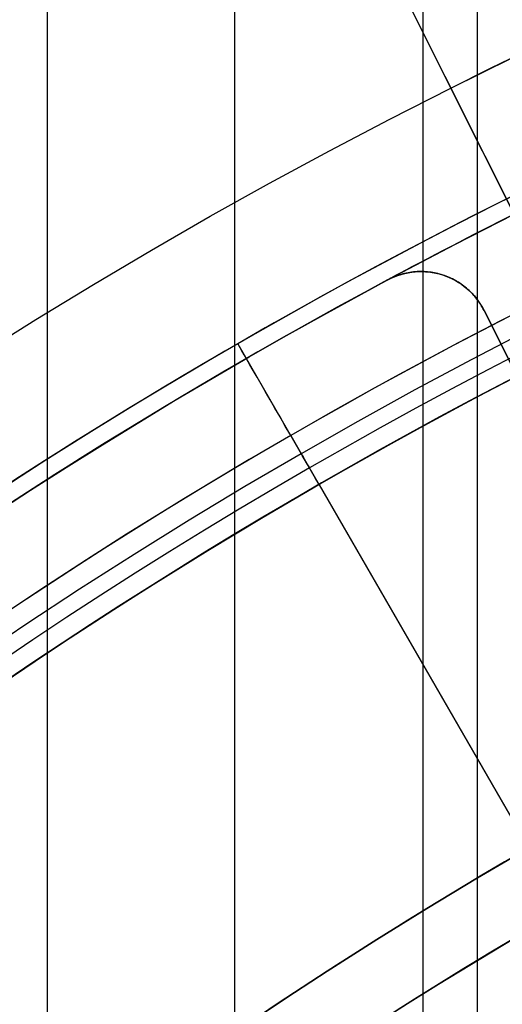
# Model space of a CAD drawing. Extents: x 16051 to 17254, y -2088 to -1046.
# Tile 49 of 62: x 16612 to 16619, y -1651 to -1637. Entities that reach past the tile are written whole.
import ezdxf

# ---------------------------------------------------------------- set-up
doc = ezdxf.new("R2010")
doc.units = 0
doc.layers.get('0').update_dxf_attribs({"linetype": 'CONTINUOUS'})
doc.layers.add('COLOR', color=7, linetype='CONTINUOUS')

msp = doc.modelspace()

# ---------------------------------------------------------------- linework, layer by layer
for p, q in [((16612.68323199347, -1045.626384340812, 55.55481639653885), (16612.68323198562, -1668.16367958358, 55.5548163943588)), ((16615.34266979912, -1665.388815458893, 55.92514964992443), (16615.3426697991, -1045.626384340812, 55.92514964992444)), ((16618.00210761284, -1045.626384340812, 56.2954829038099), (16618.00210760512, -1662.960758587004, 56.2954829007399)), ((16618.77872885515, -1662.250555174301, 56.71842638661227), (16618.77872885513, -1045.626384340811, 56.71842638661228)), ((16615.38233776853, -1641.83810354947, 89.37470231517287), (16616.53233776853, -1643.829961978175, 89.37470231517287)), ((16615.38233776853, -1641.83810354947, 48.00000292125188), (16615.38233776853, -1641.83810354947, 54.89315626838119)), ((16615.38233776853, -1641.83810354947, 60.58108248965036), (16615.38233776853, -1641.83810354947, 89.37470231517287)), ((16616.13233776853, -1643.137141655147, 46.50000292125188), (16616.53233776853, -1643.829961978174, 46.50000292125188)), ((16626.90350412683, -1661.793349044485, 103.091743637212), (16616.39787062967, -1643.597058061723, 89.0558051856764)), ((16616.53233776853, -1643.829961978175, 46.50000292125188), (16616.53233776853, -1643.829961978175, 55.15864208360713)), ((16616.53233776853, -1643.829961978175, 60.84658838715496), (16616.53233776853, -1643.829961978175, 89.37470231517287)), ((16616.53383797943, -1643.832560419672, 88.12500292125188), (16625.95794929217, -1660.15560002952, 88.12500292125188))]:
    msp.add_line(p, q)
at = {"extrusion": (-0.2249510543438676, 1.452188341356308e-14, 0.9743700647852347)}
msp.add_lwpolyline([(1664.039516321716, 16302.87175722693), (1663.564101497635, 16302.53663956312), (1663.09093803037, 16302.1974482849), (1662.620075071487, 16301.85420677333), (1662.151561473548, 16301.50693923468), (1661.685445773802, 16301.15567069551), (1661.221776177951, 16300.80042699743), (1660.760600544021, 16300.44123479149), (1660.301966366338, 16300.07812153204), (1659.84592075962, 16299.71111547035), (1659.3925104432, 16299.34024564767), (1658.941781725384, 16298.96554188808), (1658.493780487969, 16298.58703479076), (1658.048552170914, 16298.20475572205), (1657.606141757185, 16297.81873680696), (1657.166593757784, 16297.42901092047), (1656.729952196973, 16297.03561167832), (1656.296260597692, 16296.63857342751), (1655.865561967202, 16296.2379312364), (1655.437898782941, 16295.83372088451), (1655.01331297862, 16295.42597885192), (1654.591845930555, 16295.0147423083), (1654.173538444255, 16294.60004910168), (1653.75843074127, 16294.18193774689), (1653.346562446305, 16293.76044741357), (1652.937972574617, 16293.33561791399), (1652.532699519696, 16292.90748969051), (1652.130781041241, 16292.47610380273), (1651.732254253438, 16292.0415019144), (1651.337155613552, 16291.60372627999), (1650.94552091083, 16291.16281973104), (1650.557385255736, 16290.71882566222), (1650.172783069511, 16290.27178801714), (1649.79174807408, 16289.82175127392), (1649.414313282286, 16289.36876043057), (1649.040510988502, 16288.91286099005), (1648.670372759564, 16288.45409894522), (1648.303929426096, 16287.99252076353), (1647.941211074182, 16287.52817337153), (1647.582247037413, 16287.0611041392), (1647.227065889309, 16286.59136086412), (1646.875695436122, 16286.1189917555), (1646.528162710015, 16285.64404541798), (1646.184493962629, 16285.16657083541), (1645.84471465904, 16284.6866173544), (1645.508849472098, 16284.20423466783), (1645.176922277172, 16283.71947279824), (1644.848956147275, 16283.23238208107), (1644.524973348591, 16282.74301314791), (1644.204995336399, 16282.25141690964), (1643.889042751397, 16281.75764453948), (1643.577135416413, 16281.26174745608), (1643.269292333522, 16280.76377730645), (1642.965531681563, 16280.26378594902), (1642.665870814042, 16279.76182543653), (1642.370326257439, 16279.25794799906), (1642.078913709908, 16278.752206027), (1641.791648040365, 16278.24465205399), (1641.508543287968, 16277.73533874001), (1641.229612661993, 16277.22431885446), (1640.954868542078, 16276.71164525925), (1640.684322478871, 16276.19737089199), (1640.417985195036, 16275.6815487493), (1640.155866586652, 16275.16423187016), (1639.897975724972, 16274.64547331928), (1639.644320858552, 16274.12532617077), (1639.394909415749, 16273.6038434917), (1639.149748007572, 16273.08107832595), (1638.90884243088, 16272.55708367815), (1638.672197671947, 16272.0319124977), (1638.439817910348, 16271.50561766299), (1638.211706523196, 16270.97825196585), (1637.987866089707, 16270.449868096), (1637.768298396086, 16269.92051862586), (1637.553004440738, 16269.39025599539), (1637.341984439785, 16268.85913249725), (1637.135237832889, 16268.32720026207), (1636.932763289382, 16267.79451124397), (1636.734558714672, 16267.26111720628), (1636.540621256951, 16266.72706970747), (1636.350947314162, 16266.19242008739), (1636.165532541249, 16265.65721945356), (1635.984371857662, 16265.12151866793), (1635.807459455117, 16264.5853683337), (1635.6347888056, 16264.04881878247), (1635.466352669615, 16263.51192006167), (1635.302143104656, 16262.97472192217), (1635.142151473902, 16262.43727380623), (1634.986368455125, 16261.89962483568), (1634.834784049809, 16261.36182380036), (1634.68738759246, 16260.8239191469), (1634.544167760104, 16260.28595896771), (1634.405112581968, 16259.74799099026), (1634.270209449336, 16259.21006256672), (1634.139445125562, 16258.67222066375), (1634.012805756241, 16258.13451185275), (1633.89027687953, 16257.59698230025), (1633.771843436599, 16257.05967775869), (1633.657489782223, 16256.52264355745), (1633.547199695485, 16255.98592459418), (1633.440956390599, 16255.44956532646), (1633.338742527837, 16254.91360976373), (1633.24054022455, 16254.37810145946), (1633.146331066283, 16253.84308350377), (1633.056096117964, 16253.30859851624), (1632.969815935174, 16252.77468863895), (1632.887470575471, 16252.24139553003), (1632.809039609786, 16251.70876035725), (1632.734502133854, 16251.17682379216), (1632.663836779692, 16250.6456260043), (1632.597021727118, 16250.11520665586), (1632.534034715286, 16249.58560489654), (1632.474853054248, 16249.05685935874), (1632.419453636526, 16248.52900815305), (1632.367812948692, 16248.00208886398), (1632.31990708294, 16247.47613854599), (1632.275711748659, 16246.95119371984), (1632.235202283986, 16246.42729036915), (1632.19835366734, 16245.90446393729), (1632.165140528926, 16245.38274932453), (1632.135537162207, 16244.86218088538), (1632.109517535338, 16244.34279242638), (1632.087055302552, 16243.8246172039), (1632.068123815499, 16243.30768792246), (1632.052696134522, 16242.79203673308), (1632.040745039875, 16242.27769523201), (1632.032243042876, 16241.7646944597), (1632.027162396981, 16241.25306489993), (1632.025475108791, 16240.74283647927), (1632.027222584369, 16240.22358770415), (1632.032484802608, 16239.70288842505), (1632.041291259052, 16239.18077019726), (1632.053671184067, 16238.65726517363), (1632.069653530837, 16238.13240610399), (1632.089266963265, 16237.60622633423), (1632.112539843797, 16237.07875980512), (1632.139500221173, 16236.55004105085), (1632.170175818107, 16236.02010519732), (1632.204594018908, 16235.48898796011), (1632.242781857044, 16234.95672564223), (1632.284766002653, 16234.42335513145), (1632.330572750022, 16233.8889138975), (1632.380228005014, 16233.35343998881), (1632.433757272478, 16232.81697202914), (1632.491185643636, 16232.27954921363), (1632.552537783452, 16231.74121130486), (1632.617837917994, 16231.20199862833), (1632.687109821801, 16230.6619520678), (1632.760376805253, 16230.12111306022), (1632.837661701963, 16229.57952359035), (1632.918986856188, 16229.03722618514), (1633.004374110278, 16228.49426390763), (1633.093844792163, 16227.95068035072), (1633.18741970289, 16227.40651963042), (1633.285119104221, 16226.86182637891), (1633.386962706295, 16226.31664573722), (1633.492969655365, 16225.77102334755), (1633.603158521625, 16225.22500534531), (1633.717547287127, 16224.67863835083), (1633.836153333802, 16224.13196946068), (1633.958993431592, 16223.58504623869), (1634.086083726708, 16223.03791670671), (1634.217439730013, 16222.4906293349), (1634.353076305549, 16221.94323303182), (1634.493007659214, 16221.3957771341), (1634.637247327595, 16220.84831139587), (1634.785808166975, 16220.30088597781), (1634.938702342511, 16219.75355143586), (1635.095941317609, 16219.2063587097), (1635.257535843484, 16218.65935911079), (1635.423495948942, 16218.11260431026), (1635.593830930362, 16217.56614632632), (1635.768549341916, 16217.02003751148), (1635.947658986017, 16216.47433053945), (1636.131166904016, 16215.92907839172), (1636.319079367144, 16215.38433434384), (1636.51140186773, 16214.84015195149), (1636.708139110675, 16214.29658503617), (1636.90929500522, 16213.75368767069), (1637.114872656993, 16213.21151416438), (1637.324874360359, 16212.670119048), (1637.539301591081, 16212.12955705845), (1637.758154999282, 16211.58988312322), (1637.981434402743, 16211.05115234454), (1638.209138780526, 16210.51341998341), (1638.441266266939, 16209.97674144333), (1638.677814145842, 16209.4411722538), (1638.918778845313, 16208.90676805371), (1639.164155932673, 16208.37358457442), (1639.413940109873, 16207.84167762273), (1639.668125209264, 16207.31110306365), (1639.926704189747, 16206.78191680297), (1640.189669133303, 16206.25417476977), (1640.457011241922, 16205.72793289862), (1640.728720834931, 16205.20324711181), (1641.004787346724, 16204.68017330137), (1641.285199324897, 16204.15876731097), (1641.569944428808, 16203.63908491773), (1641.859009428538, 16203.12118181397), (1642.152380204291, 16202.60511358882), (1642.450041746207, 16202.09093570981), (1642.751978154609, 16201.57870350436), (1643.058172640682, 16201.0684721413), (1643.368607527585, 16200.56029661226), (1643.683264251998, 16200.05423171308), (1644.002123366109, 16199.55033202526), (1644.32516454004, 16199.04865189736), (1644.652366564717, 16198.5492454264), (1644.983707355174, 16198.05216643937), (1645.319163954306, 16197.55746847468), (1645.658712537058, 16197.06520476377), (1646.002328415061, 16196.5754282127), (1646.349986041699, 16196.08819138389), (1646.701659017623, 16195.6035464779), (1647.057320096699, 16195.12154531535), (1647.416941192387, 16194.64223931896), (1647.78049338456, 16194.16567949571), (1648.147946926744, 16193.69191641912), (1648.519271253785, 16193.22100021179), (1648.894434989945, 16192.75298052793), (1649.27340595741, 16192.2879065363), (1649.656151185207, 16191.82582690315), (1650.042636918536, 16191.36678977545), (1650.432828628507, 16190.91084276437), (1650.826691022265, 16190.45803292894), (1651.22418805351, 16190.00840675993), (1651.625282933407, 16189.5620101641), (1652.029938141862, 16189.11888844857), (1652.43811543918, 16188.67908630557), (1652.849775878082, 16188.24264779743), (1653.264879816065, 16187.80961634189), (1653.683386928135, 16187.38003469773), (1654.105256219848, 16186.95394495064), (1654.530446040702, 16186.53138849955), (1654.95891409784, 16186.11240604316), (1655.390617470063, 16185.69703756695), (1655.825512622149, 16185.28532233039), (1656.263555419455, 16184.87729885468), (1656.704701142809, 16184.47300491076), (1657.148904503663, 16184.07247750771), (1657.596119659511, 16183.67575288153), (1658.046300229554, 16183.2828664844), (1658.499399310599, 16182.89385297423), (1658.955369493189, 16182.50874620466), (1659.414162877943, 16182.12757921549), (1659.8757310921, 16181.75038422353), (1660.340025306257, 16181.37719261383), (1660.806996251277, 16181.0080349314), (1661.276594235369, 16180.64294087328), (1661.748769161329, 16180.28193928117), (1662.223470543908, 16179.92505813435), (1662.700647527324, 16179.5723245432), (1663.180248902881, 16179.22376474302), (1663.662223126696, 16178.8794040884), (1664.146518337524, 16178.539267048), (1664.633082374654, 16178.2033771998), (1665.121862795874, 16177.87175722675)], dxfattribs=at)
at = {"extrusion": (-0.2249510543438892, -6.865564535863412e-14, 0.9743700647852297)}
msp.add_lwpolyline([(1663.281898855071, 16177.87175722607), (1662.815968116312, 16178.20908077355), (1662.352308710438, 16178.55034051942), (1661.890967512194, 16178.89551269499), (1661.431991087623, 16179.24457275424), (1660.975425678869, 16179.59749537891), (1660.521317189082, 16179.95425448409), (1660.069711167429, 16180.31482322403), (1659.620652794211, 16180.67917399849), (1659.174186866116, 16181.04727845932), (1658.730357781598, 16181.41910751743), (1658.289209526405, 16181.79463135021), (1657.850785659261, 16182.17381940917), (1657.41512929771, 16182.55664042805), (1656.98228310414, 16182.94306243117), (1656.552289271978, 16183.33305274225), (1656.125189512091, 16183.72657799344), (1655.70102503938, 16184.12360413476), (1655.279836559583, 16184.52409644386), (1654.861664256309, 16184.92801953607), (1654.446547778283, 16185.33533737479), (1654.034526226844, 16185.7460132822), (1653.625638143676, 16186.16000995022), (1653.219921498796, 16186.57728945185), (1652.817413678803, 16186.99781325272), (1652.418151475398, 16187.42154222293), (1652.022171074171, 16187.84843664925), (1651.62950804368, 16188.27845624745), (1651.240197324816, 16188.711560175), (1650.854273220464, 16189.14770704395), (1650.471769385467, 16189.58685493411), (1650.092718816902, 16190.02896140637), (1649.717153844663, 16190.47398351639), (1649.345106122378, 16190.92187782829), (1648.976606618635, 16191.3726004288), (1648.611685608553, 16191.82610694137), (1648.250372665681, 16192.28235254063), (1647.892696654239, 16192.74129196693), (1647.538685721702, 16193.20287954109), (1647.188367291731, 16193.66706917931), (1646.841768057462, 16194.13381440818), (1646.498913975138, 16194.60306837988), (1646.159830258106, 16195.07478388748), (1645.824541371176, 16195.54891338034), (1645.493071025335, 16196.02540897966), (1645.165442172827, 16196.50422249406), (1644.841677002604, 16196.98530543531), (1644.521796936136, 16197.46860903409), (1644.205822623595, 16197.95408425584), (1643.893773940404, 16198.44168181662), (1643.585669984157, 16198.93135219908), (1643.2815290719, 16199.42304566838), (1642.981368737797, 16199.91671228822), (1642.685205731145, 16200.41230193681), (1642.393056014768, 16200.90976432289), (1642.104934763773, 16201.40904900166), (1641.820856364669, 16201.91010539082), (1641.540834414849, 16202.41288278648), (1641.264881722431, 16202.91733037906), (1640.993010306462, 16203.42339726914), (1640.725231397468, 16203.93103248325), (1640.461555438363, 16204.44018498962), (1640.201992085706, 16204.95080371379), (1639.946550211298, 16205.46283755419), (1639.695237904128, 16205.97623539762), (1639.448062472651, 16206.49094613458), (1639.205030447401, 16207.00691867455), (1638.966147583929, 16207.52410196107), (1638.731418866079, 16208.04244498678), (1638.500848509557, 16208.56189680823), (1638.274439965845, 16209.08240656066), (1638.052195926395, 16209.60392347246), (1637.834118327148, 16210.12639687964), (1637.620208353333, 16210.64977624), (1637.410466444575, 16211.17401114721), (1637.204892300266, 16211.69905134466), (1637.003484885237, 16212.22484673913), (1636.806242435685, 16212.75134741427), (1636.613162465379, 16213.27850364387), (1636.424241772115, 16213.80626590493), (1636.239476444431, 16214.33458489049), (1636.058861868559, 16214.86341152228), (1635.882392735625, 16215.39269696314), (1635.710063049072, 16215.92239262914), (1635.541866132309, 16216.45245020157), (1635.377794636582, 16216.98282163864), (1635.217840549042, 16217.51345918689), (1635.061995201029, 16218.04431539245), (1634.910249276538, 16218.57534311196), (1634.762592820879, 16219.10649552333), (1634.619015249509, 16219.63772613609), (1634.479505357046, 16220.16898880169), (1634.344051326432, 16220.70023772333), (1634.212640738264, 16221.23142746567), (1634.085260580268, 16221.7625129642), (1633.96189725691, 16222.29344953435), (1633.84253659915, 16222.82419288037), (1633.727163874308, 16223.35469910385), (1633.615763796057, 16223.88492471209), (1633.508320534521, 16224.41482662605), (1633.40481772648, 16224.94436218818), (1633.305238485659, 16225.47348916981), (1633.209565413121, 16226.00216577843), (1633.117780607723, 16226.53035066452), (1633.029865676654, 16227.05800292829), (1632.945801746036, 16227.58508212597), (1632.865569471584, 16228.11154827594), (1632.789149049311, 16228.63736186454), (1632.716520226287, 16229.16248385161), (1632.647662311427, 16229.68687567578), (1632.58255418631, 16230.21049925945), (1632.521174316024, 16230.73331701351), (1632.463500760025, 16231.25529184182), (1632.409511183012, 16231.77638714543), (1632.359182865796, 16232.29656682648), (1632.312492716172, 16232.81579529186), (1632.269417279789, 16233.33403745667), (1632.229932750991, 16233.85125874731), (1632.19401498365, 16234.36742510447), (1632.161639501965, 16234.88250298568), (1632.132781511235, 16235.3964593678), (1632.10741590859, 16235.9092617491), (1632.08551729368, 16236.42087815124), (1632.067059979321, 16236.9312771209), (1632.052018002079, 16237.44042773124), (1632.040365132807, 16237.94829958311), (1632.032074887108, 16238.45486280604), (1632.027120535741, 16238.96008805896), (1632.025475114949, 16239.46394653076), (1632.027267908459, 16239.98988506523), (1632.032666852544, 16240.5173112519), (1632.041702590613, 16241.04619228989), (1632.054405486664, 16241.57649474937), (1632.070805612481, 16242.10818457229), (1632.09093273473, 16242.6412270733), (1632.11481630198, 16243.17558694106), (1632.142485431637, 16243.71122823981), (1632.173968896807, 16244.24811441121), (1632.20929511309, 16244.78620827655), (1632.248492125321, 16245.32547203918), (1632.291587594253, 16245.86586728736), (1632.338608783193, 16246.40735499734), (1632.389582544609, 16246.94989553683), (1632.444535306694, 16247.49344866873), (1632.503493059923, 16248.03797355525), (1632.566481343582, 16248.58342876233), (1632.633525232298, 16249.12977226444), (1632.704649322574, 16249.67696144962), (1632.779877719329, 16250.224953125), (1632.859234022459, 16250.77370352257), (1632.94274131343, 16251.32316830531), (1633.030422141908, 16251.87330257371), (1633.122298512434, 16252.4240608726), (1633.218391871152, 16252.97539719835), (1633.318723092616, 16253.52726500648), (1633.423312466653, 16254.07961721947), (1633.532179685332, 16254.63240623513), (1633.645343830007, 16255.18558393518), (1633.762823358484, 16255.73910169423), (1633.884636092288, 16256.29291038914), (1634.010799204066, 16256.84696040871), (1634.141329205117, 16257.40120166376), (1634.276241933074, 16257.95558359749), (1634.415552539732, 16258.51005519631), (1634.559275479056, 16259.06456500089), (1634.707424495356, 16259.61906111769), (1634.860012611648, 16260.17349123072), (1635.017052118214, 16260.72780261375), (1635.178554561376, 16261.28194214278), (1635.344530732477, 16261.83585630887), (1635.514990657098, 16262.38949123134), (1635.689943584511, 16262.94279267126), (1635.869397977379, 16263.4957060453), (1636.05336150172, 16264.04817643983), (1636.241841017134, 16264.60014862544), (1636.434842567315, 16265.15156707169), (1636.632371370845, 16265.70237596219), (1636.834431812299, 16266.25251920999), (1637.041027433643, 16266.80194047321), (1637.25216092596, 16267.35058317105), (1637.467834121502, 16267.89839049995), (1637.688047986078, 16268.44530545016), (1637.91280261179, 16268.99127082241), (1638.142097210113, 16269.53622924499), (1638.375930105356, 16270.08012319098), (1638.614298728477, 16270.62289499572), (1638.857199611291, 16271.16448687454), (1639.104628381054, 16271.70484094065), (1639.356579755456, 16272.24389922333), (1639.613047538, 16272.78160368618), (1639.874024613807, 16273.31789624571), (1640.139502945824, 16273.85271878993), (1640.409473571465, 16274.38601319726), (1640.683926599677, 16274.91772135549), (1640.962851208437, 16275.44778518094), (1641.246235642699, 16275.97614663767), (1641.534067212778, 16276.50274775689), (1641.826332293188, 16277.0275306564), (1642.123016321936, 16277.5504375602), (1642.424103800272, 16278.07141081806), (1642.729578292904, 16278.59039292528), (1643.039422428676, 16279.1073265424), (1643.353617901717, 16279.62215451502), (1643.672145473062, 16280.13481989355), (1643.994984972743, 16280.64526595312), (1644.322115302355, 16281.1534362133), (1644.653514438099, 16281.65927445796), (1644.989159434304, 16282.16272475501), (1645.329026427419, 16282.6637314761), (1645.673090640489, 16283.1622393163), (1646.021326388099, 16283.6581933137), (1646.373707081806, 16284.15153886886), (1646.730205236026, 16284.64222176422), (1647.090792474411, 16285.13018818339), (1647.455439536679, 16285.61538473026), (1647.824116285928, 16286.09775844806), (1648.196791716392, 16286.57725683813), (1648.573433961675, 16287.05382787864), (1648.954010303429, 16287.52742004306), (1649.338487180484, 16287.99798231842), (1649.726830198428, 16288.46546422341), (1650.119004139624, 16288.92981582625), (1650.514972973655, 16289.39098776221), (1650.91469986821, 16289.84893125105), (1651.318147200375, 16290.30359811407), (1651.725276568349, 16290.75494079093), (1652.136048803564, 16291.20291235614), (1652.550423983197, 16291.64746653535), (1652.968361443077, 16292.08855772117), (1653.389819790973, 16292.52614098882), (1653.814756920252, 16292.96017211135), (1654.243130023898, 16293.39060757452), (1654.674895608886, 16293.81740459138), (1655.110009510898, 16294.2405211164), (1655.54842690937, 16294.65991585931), (1655.990102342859, 16295.07554829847), (1656.434989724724, 16295.48737869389), (1656.883042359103, 16295.89536809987), (1657.334212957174, 16296.29947837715), (1657.7884536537, 16296.69967220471), (1658.24571602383, 16297.0959130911), (1658.70595110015, 16297.48816538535), (1659.169109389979, 16297.87639428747), (1659.635140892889, 16298.26056585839), (1660.103995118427, 16298.64064702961), (1660.575621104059, 16299.01660561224), (1661.049967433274, 16299.38841030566), (1661.526982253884, 16299.75603070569), (1662.006613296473, 16300.11943731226), (1662.48880789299, 16300.47860153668), (1662.973512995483, 16300.83349570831), (1663.460675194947, 16301.18409308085), (1663.950240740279, 16301.53036783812), (1664.442155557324, 16301.87229509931), (1664.936365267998, 16302.20985092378), (1665.43281520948, 16302.54301231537), (1665.931450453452, 16302.87175722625)], dxfattribs=at)
at = {"extrusion": (-0.2249510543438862, -8.650935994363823e-14, 0.9743700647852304)}
msp.add_lwpolyline([(1669.489704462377, 16177.87175722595), (1668.979154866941, 16178.18072562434), (1668.470609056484, 16178.49439034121), (1667.964127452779, 16178.81273240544), (1667.45977028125, 16179.13573177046), (1666.957597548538, 16179.46336731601), (1666.457669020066, 16179.79561685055), (1665.960044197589, 16180.13245711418), (1665.464782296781, 16180.47386378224), (1664.971942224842, 16180.81981146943), (1664.481582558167, 16181.17027373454), (1663.993761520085, 16181.52522308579), (1663.508536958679, 16181.88463098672), (1663.02596632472, 16182.24846786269), (1662.546106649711, 16182.616703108), (1662.06901452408, 16182.98930509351), (1661.594746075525, 16183.36624117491), (1661.123356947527, 16183.74747770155), (1660.65490227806, 16184.13298002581), (1660.189436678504, 16184.52271251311), (1659.727014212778, 16184.91663855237), (1659.267688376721, 16185.31472056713), (1658.811512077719, 16185.71692002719), (1658.358537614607, 16186.12319746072), (1657.908816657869, 16186.53351246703), (1657.462400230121, 16186.94782372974), (1657.019338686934, 16187.36608903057), (1656.579681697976, 16187.78826526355), (1656.143478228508, 16188.21430844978), (1655.710776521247, 16188.64417375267), (1655.281624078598, 16189.07781549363), (1654.856067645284, 16189.51518716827), (1654.434153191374, 16189.95624146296), (1654.015925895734, 16190.40093027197), (1653.601430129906, 16190.84920471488), (1653.190709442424, 16191.30101515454), (1652.783806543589, 16191.75631121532), (1652.38076329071, 16192.21504180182), (1651.98162067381, 16192.67715511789), (1651.58641880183, 16193.14259868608), (1651.19519688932, 16193.61131936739), (1650.807993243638, 16194.08326338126), (1650.424845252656, 16194.55837632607), (1650.045789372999, 16195.03660319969), (1649.670861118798, 16195.51788842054), (1649.30009505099, 16196.00217584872), (1648.933524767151, 16196.48940880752), (1648.571182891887, 16196.97953010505), (1648.213101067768, 16197.47248205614), (1647.859309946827, 16197.96820650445), (1647.509839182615, 16198.46664484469), (1647.164717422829, 16198.96773804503), (1646.823972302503, 16199.47142666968), (1646.48763043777, 16199.97765090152), (1646.155717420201, 16200.4863505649), (1645.82825781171, 16200.99746514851), (1645.505275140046, 16201.51093382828), (1645.186791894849, 16202.02669549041), (1644.87282952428, 16202.54468875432), (1644.563408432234, 16203.06485199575), (1644.258547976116, 16203.58712336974), (1643.958266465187, 16204.11144083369), (1643.66258115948, 16204.63774217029), (1643.371508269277, 16205.1659650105), (1643.085062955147, 16205.69604685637), (1642.803259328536, 16206.22792510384), (1642.526110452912, 16206.7615370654), (1642.253628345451, 16207.29681999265), (1641.985823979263, 16207.83371109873), (1641.722707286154, 16208.3721475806), (1641.464287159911, 16208.91206664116), (1641.210571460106, 16209.45340551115), (1640.961567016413, 16209.99610147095), (1640.717279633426, 16210.54009187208), (1640.477714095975, 16211.08531415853), (1640.242874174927, 16211.63170588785), (1640.012762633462, 16212.17920475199), (1639.787381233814, 16212.72774859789), (1639.566730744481, 16213.27727544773), (1639.350810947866, 16213.82772351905), (1639.139620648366, 16214.37903124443), (1638.933157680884, 16214.9311372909), (1638.731418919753, 16215.48398057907), (1638.534400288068, 16216.03750030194), (1638.342096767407, 16216.59163594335), (1638.154502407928, 16217.14632729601), (1637.971610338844, 16217.70151447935), (1637.793412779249, 16218.25713795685), (1637.619901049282, 16218.8131385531), (1637.451065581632, 16219.36945747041), (1637.286895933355, 16219.92603630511), (1637.127380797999, 16220.48281706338), (1636.972508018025, 16221.03974217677), (1636.822264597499, 16221.59675451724), (1636.676636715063, 16222.15379741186), (1636.535609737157, 16222.71081465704), (1636.399168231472, 16223.26775053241), (1636.267295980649, 16223.82454981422), (1636.139975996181, 16224.38115778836), (1636.017190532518, 16224.93752026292), (1635.89892110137, 16225.49358358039), (1635.785148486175, 16226.04929462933), (1635.675852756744, 16226.60460085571), (1635.571013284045, 16227.15945027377), (1635.470608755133, 16227.71379147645), (1635.374617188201, 16228.26757364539), (1635.283015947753, 16228.82074656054), (1635.195781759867, 16229.37326060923), (1635.112890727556, 16229.92506679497), (1635.0343183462, 16230.47611674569), (1634.960039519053, 16231.02636272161), (1634.890028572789, 16231.57575762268), (1634.824259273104, 16232.12425499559), (1634.762704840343, 16232.67180904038), (1634.705337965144, 16233.21837461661), (1634.652130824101, 16233.76390724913), (1634.603055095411, 16234.30836313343), (1634.558081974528, 16234.85169914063), (1634.517182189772, 16235.39387282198), (1634.480326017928, 16235.9348424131), (1634.447483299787, 16236.47456683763), (1634.418623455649, 16237.01300571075), (1634.39371550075, 16237.55011934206), (1634.372728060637, 16238.08586873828), (1634.35562938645, 16238.62021560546), (1634.34238737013, 16239.15312235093), (1634.332969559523, 16239.68455208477), (1634.327343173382, 16240.214468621), (1634.325475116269, 16240.74283647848), (1634.327274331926, 16241.26137739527), (1634.332692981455, 16241.78141063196), (1634.341762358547, 16242.30290266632), (1634.354513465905, 16242.8258193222), (1634.370977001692, 16243.35012577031), (1634.391183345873, 16243.87578652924), (1634.415162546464, 16244.40276546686), (1634.442944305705, 16244.931025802), (1634.474557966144, 16245.46053010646), (1634.510032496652, 16245.99124030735), (1634.549396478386, 16246.52311768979), (1634.592678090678, 16247.05612289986), (1634.639905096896, 16247.59021594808), (1634.691104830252, 16248.12535621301), (1634.746304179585, 16248.66150244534), (1634.805529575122, 16249.19861277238), (1634.868806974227, 16249.73664470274), (1634.93616184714, 16250.27555513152), (1635.007619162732, 16250.81530034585), (1635.083203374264, 16251.35583603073), (1635.162938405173, 16251.89711727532), (1635.246847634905, 16252.43909857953), (1635.334953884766, 16252.98173386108), (1635.427279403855, 16253.52497646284), (1635.523845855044, 16254.06877916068), (1635.624674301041, 16254.61309417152), (1635.729785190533, 16255.15787316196), (1635.839198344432, 16255.70306725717), (1635.952932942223, 16256.24862705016), (1636.071007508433, 16256.79450261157), (1636.193439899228, 16257.34064349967), (1636.320247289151, 16257.88699877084), (1636.451446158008, 16258.43351699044), (1636.587052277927, 16258.98014624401), (1636.727080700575, 16259.52683414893), (1636.871545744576, 16260.07352786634), (1637.020460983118, 16260.62017411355), (1637.173839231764, 16261.16671917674), (1637.331692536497, 16261.71310892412), (1637.494032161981, 16262.25928881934), (1637.66086858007, 16262.80520393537), (1637.832211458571, 16263.35079896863), (1638.008069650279, 16263.89601825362), (1638.188451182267, 16264.44080577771), (1638.373363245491, 16264.98510519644), (1638.562812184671, 16265.52885984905), (1638.756803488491, 16266.07201277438), (1638.955341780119, 16266.6145067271), (1639.158430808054, 16267.15628419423), (1639.366073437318, 16267.69728741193), (1639.578271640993, 16268.23745838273), (1639.795026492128, 16268.77673889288), (1640.016338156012, 16269.31507053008), (1640.242205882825, 16269.85239470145), (1640.472628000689, 16270.38865265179), (1640.70760190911, 16270.92378548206), (1640.947124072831, 16271.45773416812), (1641.191190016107, 16271.99043957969), (1641.439794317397, 16272.52184249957), (1641.692930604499, 16273.05188364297), (1641.950591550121, 16273.58050367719), (1642.2127688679, 16274.10764324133), (1642.479453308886, 16274.6332429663), (1642.750634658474, 16275.15724349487), (1643.026301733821, 16275.67958550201), (1643.306442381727, 16276.20020971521), (1643.591043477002, 16276.71905693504), (1643.880090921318, 16277.23606805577), (1644.173569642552, 16277.75118408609), (1644.471463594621, 16278.26434616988), (1644.773755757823, 16278.77549560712), (1645.080428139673, 16279.28457387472), (1645.391461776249, 16279.79152264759), (1645.706836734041, 16280.29628381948), (1646.026532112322, 16280.79879952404), (1646.350526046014, 16281.29901215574), (1646.67879570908, 16281.79686439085), (1647.011317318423, 16282.29229920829), (1647.348066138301, 16282.78525991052), (1647.689016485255, 16283.27569014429), (1648.034141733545, 16283.76353392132), (1648.383414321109, 16284.24873563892), (1648.736805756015, 16284.73124010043), (1649.094286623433, 16285.21099253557), (1649.455826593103, 16285.68793862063), (1649.821394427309, 16286.16202449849), (1650.190957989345, 16286.63319679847), (1650.564484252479, 16287.10140265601), (1650.941939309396, 16287.56658973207), (1651.323288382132, 16288.02870623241), (1651.708495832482, 16288.48770092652), (1652.097525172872, 16288.9435231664), (1652.490339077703, 16289.39612290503), (1652.886899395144, 16289.8454507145), (1653.287167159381, 16290.29145780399), (1653.691102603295, 16290.73409603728), (1654.098665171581, 16291.17331795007), (1654.509813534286, 16291.60907676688), (1654.924505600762, 16292.04132641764), (1655.342698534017, 16292.47002155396), (1655.764348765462, 16292.89511756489), (1656.189412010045, 16293.31657059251), (1656.617843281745, 16293.7343375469), (1657.049596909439, 16294.14837612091), (1657.484626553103, 16294.55864480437), (1657.922885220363, 16294.96510289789), (1658.364325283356, 16295.36771052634), (1658.808898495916, 16295.76642865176), (1659.256556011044, 16296.16121908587), (1659.707248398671, 16296.55204450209), (1660.160925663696, 16296.93886844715), (1660.617537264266, 16297.32165535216), (1661.077032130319, 16297.70037054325), (1661.53935868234, 16298.07498025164), (1662.004464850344, 16298.44545162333), (1662.472298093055, 16298.81175272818), (1662.942805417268, 16299.17385256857), (1663.415933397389, 16299.53172108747), (1663.891628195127, 16299.88532917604), (1664.369835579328, 16300.23464868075), (1664.85050094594, 16300.5796524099), (1665.333569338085, 16300.92031413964), (1665.81898546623, 16301.25660861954), (1666.306693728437, 16301.58851157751), (1666.796638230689, 16301.9159997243), (1667.288762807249, 16302.23905075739), (1667.78301104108, 16302.55764336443), (1668.279326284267, 16302.87175722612)], dxfattribs=at)
at = {"extrusion": (-0.224951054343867, 3.122427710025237e-15, 0.9743700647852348)}
msp.add_lwpolyline([(1669.796703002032, 16302.51798640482), (1669.282589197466, 16302.21039710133), (1668.770461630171, 16301.8980565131), (1668.26038168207, 16301.58098323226), (1667.752410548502, 16301.2591969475), (1667.246609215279, 16300.93271844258), (1666.743038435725, 16300.60156959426), (1666.241758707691, 16300.26577336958), (1665.742830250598, 16299.92535382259), (1665.246312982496, 16299.58033609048), (1664.752266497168, 16299.23074638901), (1664.260750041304, 16298.87661200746), (1663.771822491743, 16298.51796130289), (1663.285542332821, 16298.1548236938), (1662.801967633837, 16297.78722965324), (1662.32115602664, 16297.41521070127), (1661.843164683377, 16297.03879939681), (1661.368050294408, 16296.65802932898), (1660.895869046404, 16296.27293510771), (1660.426676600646, 16295.88355235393), (1659.960528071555, 16295.48991768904), (1659.497478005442, 16295.09206872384), (1659.037580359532, 16294.690044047), (1658.580888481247, 16294.28388321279), (1658.127455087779, 16293.87362672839), (1657.677332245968, 16293.45931604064), (1657.230571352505, 16293.04099352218), (1656.78722311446, 16292.61870245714), (1656.347337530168, 16292.19248702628), (1655.910963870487, 16291.76239229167), (1655.478150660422, 16291.32846418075), (1655.048945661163, 16290.89074947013), (1654.623395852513, 16290.44929576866), (1654.201547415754, 16290.00415150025), (1653.783445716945, 16289.55536588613), (1653.369135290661, 16289.10298892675), (1652.958659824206, 16288.64707138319), (1652.55206214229, 16288.18766475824), (1652.14938419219, 16287.72482127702), (1651.750667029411, 16287.25859386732), (1651.355950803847, 16286.7890361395), (1650.965274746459, 16286.31620236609), (1650.578677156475, 16285.84014746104), (1650.196195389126, 16285.36092695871), (1649.81786584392, 16284.8785969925), (1649.443723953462, 16284.3932142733), (1649.073804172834, 16283.90483606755), (1648.708139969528, 16283.41352017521), (1648.346763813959, 16282.9193249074), (1647.989707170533, 16282.42230906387), (1647.637000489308, 16281.9225319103), (1647.28867319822, 16281.42005315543), (1646.944753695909, 16280.91493292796), (1646.605269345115, 16280.40723175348), (1646.270246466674, 16279.89701053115), (1645.939710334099, 16279.3843305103), (1645.613685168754, 16278.86925326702), (1645.292194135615, 16278.35184068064), (1644.975259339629, 16277.83215491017), (1644.662901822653, 16277.31025837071), (1644.355141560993, 16276.78621370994), (1644.051997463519, 16276.26008378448), (1643.753487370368, 16275.73193163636), (1643.459628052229, 16275.2018204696), (1643.170435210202, 16274.66981362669), (1642.885923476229, 16274.13597456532), (1642.606106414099, 16273.60036683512), (1642.330996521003, 16273.06305405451), (1642.060605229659, 16272.52409988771), (1641.794942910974, 16271.98356802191), (1641.534018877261, 16271.44152214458), (1641.277841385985, 16270.89802592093), (1641.026417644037, 16270.35314297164), (1640.779753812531, 16269.80693685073), (1640.537855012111, 16269.25947102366), (1640.300725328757, 16268.71080884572), (1640.068367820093, 16268.16101354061), (1639.840784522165, 16267.6101481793), (1639.617976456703, 16267.05827565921), (1639.399943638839, 16266.50545868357), (1639.186685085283, 16265.95175974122), (1638.978198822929, 16265.39724108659), (1638.774481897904, 16264.84196472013), (1638.575530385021, 16264.28599236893), (1638.381339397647, 16263.72938546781), (1638.191903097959, 16263.17220514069), (1638.00721470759, 16262.61451218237), (1637.827266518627, 16262.05636704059), (1637.652049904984, 16261.4978297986), (1637.481555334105, 16260.93896015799), (1637.315772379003, 16260.379817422), (1637.154689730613, 16259.8204604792), (1636.998295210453, 16259.26094778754), (1636.84657578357, 16258.70133735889), (1636.69951757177, 16258.14168674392), (1636.557105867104, 16257.58205301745), (1636.419325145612, 16257.02249276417), (1636.286159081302, 16256.4630620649), (1636.157590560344, 16255.90381648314), (1636.033601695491, 16255.34481105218), (1635.914173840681, 16254.78610026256), (1635.799287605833, 16254.22773805), (1635.688922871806, 16253.66977778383), (1635.58305880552, 16253.11227225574), (1635.481673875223, 16252.55527366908), (1635.38474586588, 16251.99883362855), (1635.29225189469, 16251.44300313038), (1635.204168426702, 16250.88783255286), (1635.120471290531, 16250.33337164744), (1635.041135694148, 16249.77966953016), (1634.966136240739, 16249.22677467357), (1634.895446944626, 16248.67473489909), (1634.829041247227, 16248.12359736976), (1634.766892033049, 16247.57340858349), (1634.708971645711, 16247.02421436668), (1634.655251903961, 16246.4760598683), (1634.605704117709, 16245.92898955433), (1634.560299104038, 16245.38304720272), (1634.519007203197, 16244.83827589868), (1634.481798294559, 16244.29471803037), (1634.448641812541, 16243.75241528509), (1634.419506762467, 16243.21140864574), (1634.394361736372, 16242.67173838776), (1634.373174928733, 16242.13344407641), (1634.355914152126, 16241.5965645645), (1634.342546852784, 16241.06113799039), (1634.333040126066, 16240.52720177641), (1634.327360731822, 16239.99479262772), (1634.325475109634, 16239.46394653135), (1634.3272267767, 16238.95230325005), (1634.33250195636, 16238.43920659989), (1634.341330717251, 16237.92468877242), (1634.353742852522, 16237.40878257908), (1634.369767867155, 16236.89152145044), (1634.389434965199, 16236.37293943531), (1634.412773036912, 16235.8530711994), (1634.43981064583, 16235.33195202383), (1634.470576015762, 16234.80961780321), (1634.505097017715, 16234.28610504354), (1634.543401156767, 16233.76145085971), (1634.585515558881, 16233.23569297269), (1634.631466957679, 16232.70886970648), (1634.681281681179, 16232.18101998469), (1634.7349856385, 16231.65218332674), (1634.792604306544, 16231.12239984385), (1634.854162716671, 16230.5917102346), (1634.919685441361, 16230.06015578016), (1634.989196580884, 16229.5277783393), (1635.062719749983, 16228.99462034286), (1635.140278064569, 16228.46072478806), (1635.221894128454, 16227.92613523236), (1635.307590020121, 16227.39089578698), (1635.397387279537, 16226.85505111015), (1635.491306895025, 16226.31864639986), (1635.589369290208, 16225.78172738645), (1635.691594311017, 16225.24434032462), (1635.798001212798, 16224.70653198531), (1635.908608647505, 16224.16834964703), (1636.023434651, 16223.62984108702), (1636.142496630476, 16223.09105457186), (1636.265811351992, 16222.55203884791), (1636.393394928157, 16222.01284313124), (1636.525262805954, 16221.47351709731), (1636.661429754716, 16220.93411087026), (1636.801909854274, 16220.39467501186), (1636.946716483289, 16219.85526051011), (1637.09586230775, 16219.31591876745), (1637.249359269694, 16218.77670158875), (1637.407218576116, 16218.23766116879), (1637.569450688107, 16217.69885007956), (1637.736065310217, 16217.16032125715), (1637.907071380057, 16216.62212798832), (1638.082477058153, 16216.08432389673), (1638.262289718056, 16215.5469629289), (1638.44651593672, 16215.01009933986), (1638.635161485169, 16214.4737876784), (1638.82823131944, 16213.93808277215), (1639.025729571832, 16213.40303971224), (1639.227659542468, 16212.86871383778), (1639.434023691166, 16212.33516072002), (1639.644823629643, 16211.80243614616), (1639.860060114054, 16211.27059610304), (1640.079733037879, 16210.73969676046), (1640.30384142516, 16210.20979445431), (1640.532383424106, 16209.68094566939), (1640.765356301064, 16209.15320702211), (1641.002756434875, 16208.62663524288), (1641.244579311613, 16208.10128715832), (1641.490819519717, 16207.57721967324), (1641.741470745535, 16207.0544897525), (1641.996525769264, 16206.53315440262), (1642.255976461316, 16206.01327065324), (1642.519813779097, 16205.49489553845), (1642.788027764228, 16204.97808607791), (1643.060607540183, 16204.46289925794), (1643.337541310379, 16203.94939201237), (1643.618816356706, 16203.43762120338), (1643.904419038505, 16202.92764360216), (1644.194334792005, 16202.41951586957), (1644.488548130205, 16201.91329453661), (1644.787042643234, 16201.40903598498), (1645.089800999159, 16200.90679642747), (1645.396804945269, 16200.40663188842), (1645.708035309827, 16199.90859818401), (1646.02347200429, 16199.41275090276), (1646.343094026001, 16198.91914538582), (1646.666879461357, 16198.42783670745), (1646.994805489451, 16197.93887965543), (1647.326848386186, 16197.45232871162), (1647.662983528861, 16196.96823803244), (1648.003185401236, 16196.4866614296), (1648.347427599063, 16196.00765235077), (1648.695682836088, 16195.53126386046), (1649.047922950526, 16195.05754862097), (1649.404118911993, 16194.58655887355), (1649.764240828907, 16194.11834641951), (1650.128257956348, 16193.65296260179), (1650.496138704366, 16193.19045828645), (1650.867850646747, 16192.73088384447), (1651.243360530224, 16192.27428913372), (1651.622634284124, 16191.82072348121), (1652.005637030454, 16191.37023566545), (1652.392333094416, 16190.92287389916), (1652.782686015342, 16190.47868581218), (1653.176658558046, 16190.03771843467), (1653.574212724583, 16189.60001818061), (1653.975309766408, 16189.16563083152), (1654.379910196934, 16188.73460152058), (1654.787973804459, 16188.30697471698), (1655.199459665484, 16187.88279421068), (1655.614326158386, 16187.46210309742), (1656.03253097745, 16187.04494376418), (1656.45403114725, 16186.6313578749), (1656.878783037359, 16186.22138635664), (1657.306742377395, 16185.8150693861), (1657.737864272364, 16185.41244637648), (1658.172103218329, 16185.01355596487), (1658.609413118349, 16184.61843599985), (1659.049747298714, 16184.22712352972), (1659.493058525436, 16183.83965479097), (1659.939299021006, 16183.45606519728), (1660.388420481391, 16183.07638932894), (1660.840374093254, 16182.7006609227), (1661.295110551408, 16182.3289128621), (1661.752580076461, 16181.96117716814), (1662.21273243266, 16181.59748499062), (1662.675516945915, 16181.23786659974), (1663.14088252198, 16180.8823513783), (1663.608777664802, 16180.53096781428), (1664.079150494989, 16180.18374349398), (1664.551948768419, 16179.8407050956), (1665.027119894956, 16179.50187838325), (1665.504610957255, 16179.16728820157), (1665.984368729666, 16178.83695847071), (1666.466339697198, 16178.51091218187), (1666.950470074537, 16178.18917139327), (1667.436705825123, 16177.87175722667)], dxfattribs=at)
for points in [[(16619.34058966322, -1639.713480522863), (16618.9389360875, -1639.914899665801), (16618.53853480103, -1640.118787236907), (16618.1394018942, -1640.325137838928), (16617.74155345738, -1640.53394607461), (16617.34500558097, -1640.745206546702), (16616.94977435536, -1640.958913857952), (16616.55587587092, -1641.175062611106), (16616.16332621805, -1641.393647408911), (16615.77214148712, -1641.614662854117), (16615.38233776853, -1641.838103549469), (16614.99393059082, -1642.063963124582), (16614.60693323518, -1642.292231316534), (16614.22135842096, -1642.522896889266), (16613.83721886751, -1642.755948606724), (16613.45452729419, -1642.991375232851), (16613.07329642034, -1643.22916553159), (16612.69353896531, -1643.469308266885), (16612.31526764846, -1643.711792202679), (16611.93849518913, -1643.956606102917)], [(16619.22389612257, -1641.453036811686), (16618.83293742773, -1641.655161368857), (16618.44323689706, -1641.859693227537), (16618.05481029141, -1642.066627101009), (16617.66767337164, -1642.275957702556), (16617.28184189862, -1642.48767974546), (16616.89733163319, -1642.701787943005), (16616.51415833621, -1642.918277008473), (16616.13233776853, -1643.137141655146), (16615.75188514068, -1643.358375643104), (16615.37281346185, -1643.581968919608), (16614.9951351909, -1643.807910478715), (16614.61886278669, -1644.036189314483), (16614.24400870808, -1644.266794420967), (16613.87058541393, -1644.499714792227), (16613.49860536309, -1644.734939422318), (16613.12808101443, -1644.972457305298), (16612.75902482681, -1645.212257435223), (16612.39144925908, -1645.454328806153), (16612.0253667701, -1645.698660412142)], [(16619.15886850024, -1649.176721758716), (16618.81542250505, -1649.379301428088), (16618.47323896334, -1649.584008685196), (16618.13232916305, -1649.790833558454), (16617.79270439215, -1649.999766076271), (16617.4543759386, -1650.210796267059), (16617.11735509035, -1650.423914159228), (16616.78165313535, -1650.639109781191), (16616.44728136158, -1650.856373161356), (16616.11425105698, -1651.075694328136), (16615.78257350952, -1651.297063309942)], [(16619.32600932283, -1650.239126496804), (16618.9890901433, -1650.440684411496), (16618.65342510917, -1650.644327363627), (16618.31902533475, -1650.850045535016), (16617.98590193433, -1651.057829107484), (16617.6540660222, -1651.267668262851)]]:
    msp.add_lwpolyline(points)
at = {"extrusion": (0, 0, -1)}
for centre, radius, start, end in [((-16652.00356566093, -1705.267930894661, -89.37470231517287), 70.9424557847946, 329.9999999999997, 149.9999999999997), ((-16652.00356566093, -1705.267930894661, -46.50000292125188), 70.9424557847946, 329.9999999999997, 149.9999999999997), ((-16652.00356566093, -1705.267930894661, -259.6250029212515), 65.00000000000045, 330.0000000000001, 149.9999999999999), ((-16652.00356566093, -1705.267930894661, -259.6250029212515), 64, 329.9999999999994, 149.9999999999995)]:
    msp.add_arc(centre, radius, start, end, dxfattribs=at)
for centre, radius, start, end in [((16652.00356566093, -1705.267930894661, 89.37470231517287), 73.2424557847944, 30.0000000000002, 210.0000000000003), ((16652.00356566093, -1705.267930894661, 68.68735261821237), 73.24245578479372, 91.17126672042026, 191.5820307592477), ((16652.00356566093, -1705.267930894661, 46.50000292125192), 71.7424557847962, 52.49999999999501, 187.5000000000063), ((16652.00356570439, -1705.267930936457, 88.63012703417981), 71.44457953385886, 30.0000000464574, 209.9999999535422), ((16652.00356566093, -1705.267930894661, 89.05580518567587), 71.21139006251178, 29.99999999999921, 209.9999999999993), ((16652.00356566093, -1705.267930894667, 88.1250029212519), 70.93945536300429, 75.00000000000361, 164.9999999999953), ((16652.00356566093, -1705.267930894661, 67.93735261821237), 70.94245578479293, 93.83645893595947, 193.7167436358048), ((16652.00356566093, -1705.267930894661, 88.125002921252), 70.93945536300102, 97.49999999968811, 142.4999999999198), ((16652.00356566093, -1705.267930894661, 245.6831232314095), 64.99999999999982, 29.99999999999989, 209.9999999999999), ((16652.00356566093, -1705.267930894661, 245.6831232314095), 63.99999999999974, 30.00000000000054, 210.0000000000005), ((16652.00356566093, -1705.267930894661, 211.3914713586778), 58.01326896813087, 30.00000000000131, 209.9999999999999), ((16652.00356566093, -1705.267930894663, 212.0545527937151), 57.26209357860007, 30.000000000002, 209.9999999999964)]:
    msp.add_arc(centre, radius, start, end)
at = {"extrusion": (0.8660254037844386, 0.5000000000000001, 0)}
for centre, radius, start, end in [((-9731.064675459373, 48.00000292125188, 13568.42414632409), 1.49999999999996, 270, 0), ((-9731.867675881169, 88.63012703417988, 13568.42414632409), 0.505124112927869, 270, 0), ((-9731.867675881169, 88.63012703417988, 13568.42414632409), 0.505124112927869, 0, 57.42846077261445)]:
    msp.add_arc(centre, radius, start, end, dxfattribs=at)
at = {"layer": 'COLOR'}
for p, q in [((16618.40008116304, -1638.217181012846, 22.44590218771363), (16583.72481806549, -1569.027853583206, -10.5408938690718)), ((16624.63171525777, -1650.651479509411, 26.20000054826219), (16585.69268264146, -1572.954434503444, -10.84294629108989)), ((16618.40008116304, -1638.217181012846, 22.44590218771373), (16618.40008116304, -1638.217181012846, 43.50000292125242)), ((16619.29617427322, -1640.005201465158, 43.50000292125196), (16618.40008116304, -1638.217181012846, 43.50000292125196)), ((16617.52858453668, -1640.921851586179, 23.29852195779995), (16617.50403467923, -1640.934582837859, 23.29836120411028)), ((16617.51627889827, -1640.928148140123, 30.30000054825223), (16617.50403467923, -1640.934582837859, 23.29836120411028)), ((16617.52858453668, -1640.921851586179, 30.30000054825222), (16617.52858453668, -1640.921851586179, 23.29852195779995)), ((16618.87064131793, -1641.367815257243, 30.30000054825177), (16623.12895950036, -1649.864655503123, 30.30000054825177)), ((16618.87064131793, -1641.367815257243, 30.30000054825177), (16618.87064131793, -1641.367815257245, 23.73341816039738)), ((16618.87064131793, -1641.367815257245, 23.73341816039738), (16623.12895950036, -1649.864655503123, 27.78394073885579)), ((16622.32236842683, -1648.255223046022, 27.01670935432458), (16618.87064131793, -1641.367815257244, 27.01670935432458))]:
    msp.add_line(p, q, dxfattribs=at)
msp.add_polyline3d([(16618.87064131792, -1641.367815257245, 23.73341816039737), (16618.85958775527, -1641.346515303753, 23.7231898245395), (16618.84810218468, -1641.325564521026, 23.71300886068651), (16618.83618415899, -1641.304963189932, 23.70287526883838), (16618.82383323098, -1641.284711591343, 23.69278904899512), (16618.8110489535, -1641.264810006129, 23.68275020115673), (16618.79783087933, -1641.245258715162, 23.67275872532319), (16618.78417856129, -1641.22605799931, 23.66281462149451), (16618.7700915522, -1641.207208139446, 23.65291788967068), (16618.75561188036, -1641.188747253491, 23.643091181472), (16618.74075736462, -1641.170691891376, 23.63334420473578), (16618.72549124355, -1641.153009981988, 23.62365754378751), (16618.70977675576, -1641.135669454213, 23.61401178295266), (16618.69357713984, -1641.118638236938, 23.60438750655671), (16618.67685563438, -1641.101884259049, 23.59476529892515), (16618.65957547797, -1641.085375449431, 23.58512574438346), (16618.6416999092, -1641.069079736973, 23.57544942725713), (16618.62336307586, -1641.053128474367, 23.56581231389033), (16618.60472351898, -1641.037674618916, 23.55630331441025), (16618.58578106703, -1641.022718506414, 23.5469224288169), (16618.56653554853, -1641.008260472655, 23.53766965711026), (16618.54698679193, -1640.994300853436, 23.52854499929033), (16618.52713462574, -1640.98083998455, 23.5195484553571), (16618.50697887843, -1640.967878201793, 23.51068002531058), (16618.48651937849, -1640.955415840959, 23.50193970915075), (16618.46582792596, -1640.943478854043, 23.4933513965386), (16618.44493529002, -1640.932078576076, 23.48492532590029), (16618.42377975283, -1640.921193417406, 23.47664102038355), (16618.40229959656, -1640.910801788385, 23.46847800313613), (16618.38043310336, -1640.900882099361, 23.46041579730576), (16618.35811855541, -1640.891412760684, 23.45243392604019), (16618.33529423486, -1640.882372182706, 23.44451191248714), (16618.31189842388, -1640.873738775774, 23.43662927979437), (16618.2881495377, -1640.86560861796, 23.42886529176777), (16618.26430730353, -1640.858092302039, 23.42131286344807), (16618.2403719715, -1640.85119001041, 23.41397199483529), (16618.21634379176, -1640.844901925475, 23.40684268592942), (16618.19222301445, -1640.839228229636, 23.39992493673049), (16618.1680098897, -1640.834169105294, 23.39321874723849), (16618.14370466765, -1640.82972473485, 23.38672411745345), (16618.11930759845, -1640.825895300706, 23.38044104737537), (16618.09489439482, -1640.822676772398, 23.37438298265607), (16618.07049774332, -1640.820067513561, 23.36855568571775), (16618.04605335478, -1640.818071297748, 23.36294763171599), (16618.02149694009, -1640.816691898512, 23.35754729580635), (16617.9967642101, -1640.815933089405, 23.35234315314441), (16617.97179087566, -1640.81579864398, 23.34732367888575), (16617.94651264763, -1640.816292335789, 23.34247734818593), (16617.92086523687, -1640.817417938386, 23.33779263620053), (16617.89509377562, -1640.819178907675, 23.33331947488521), (16617.86948666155, -1640.82157608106, 23.32911547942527), (16617.8440445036, -1640.82460930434, 23.32518064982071), (16617.81876791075, -1640.828278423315, 23.32151498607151), (16617.79365749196, -1640.832583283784, 23.3181184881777), (16617.76871385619, -1640.837523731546, 23.31499115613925), (16617.74393761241, -1640.843099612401, 23.31213298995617), (16617.71932936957, -1640.849310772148, 23.30954398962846), (16617.69488973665, -1640.856157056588, 23.30722415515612), (16617.6706193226, -1640.863638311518, 23.30517348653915), (16617.64651873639, -1640.871754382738, 23.30339198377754), (16617.62258858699, -1640.880505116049, 23.3018796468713), (16617.59882948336, -1640.889890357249, 23.30063647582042), (16617.57524203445, -1640.899909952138, 23.2996624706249), (16617.55182684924, -1640.910563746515, 23.29895763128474), (16617.52858453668, -1640.921851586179, 23.29852195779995)], dxfattribs=at)
at = {"layer": 'COLOR', "extrusion": (0, 0, -1)}
for centre, radius, start, end in [((-16652.00357279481, -1705.267947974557, 10.54089386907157), 152.392098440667, 333.3815781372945, 153.3815781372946), ((-16652.00357279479, -1705.267947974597, -22.44590218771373), 75.00000000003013, 63.38157813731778, 153.3815781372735), ((-16652.00357279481, -1705.267947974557, -18.68835025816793), 83.81579491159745, 333.3815781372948, 153.3815781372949), ((-16652.00357279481, -1705.267947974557, -17.30945272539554), 81.95014076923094, 44.15175681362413, 82.62480954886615), ((-16652.00357279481, -1705.267947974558, -43.50000292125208), 75.00000000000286, 63.38157813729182, 243.3815781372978), ((-16652.00357279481, -1705.267947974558, -32.97295255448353), 75.00000000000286, 63.38157813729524, 243.3815781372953), ((-16652.00357279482, -1705.267947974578, -26.2000005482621), 61.09154780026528, 333.3815781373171, 153.3815781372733), ((-16652.00357279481, -1705.267947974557, 10.54089386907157), 152.3920984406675, 153.3815781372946, 333.3815781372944), ((-16652.01167515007, -1705.263905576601, -28.2000005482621), 59.50000000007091, 333.3815781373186, 153.3815781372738), ((-16652.01167515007, -1705.263905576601, -26.2000005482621), 59.50000000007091, 333.3815781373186, 153.3815781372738), ((-16652.01167515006, -1705.263905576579, -27.2000005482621), 59.5000000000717, 333.3815781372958, 153.3815781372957), ((-16652.00357279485, -1705.267947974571, -22.44590218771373), 75.0000000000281, 333.3815781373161, 63.38157813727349), ((-16652.00357279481, -1705.267947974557, -43.50000292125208), 75.0000000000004, 243.3815781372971, 63.38157813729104), ((-16652.00357279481, -1705.267947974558, -32.97295255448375), 74.99999999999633, 243.3815781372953, 63.38157813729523), ((-16652.00357279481, -1705.267947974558, -33.39918206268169), 72.99999999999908, 243.3815781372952, 63.38157813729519), ((-16652.0035727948, -1705.267947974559, -43.50000292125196), 73.00000000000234, 243.3815781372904, 63.38157813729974), ((-16652.0035727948, -1705.267947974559, -43.50000292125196), 73.00000000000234, 243.3815781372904, 63.38157813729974), ((-16617.97663109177, -1641.815861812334, -26.79918087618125), 0.9999999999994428, 62.1932947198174, 153.3815781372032), ((-16617.97665489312, -1641.815834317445, -30.30000054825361), 0.9999664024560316, 62.58762922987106, 153.3823755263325)]:
    msp.add_arc(centre, radius, start, end, dxfattribs=at)
at = {"layer": 'COLOR'}
for centre, radius, start, end in [((16652.00357279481, -1705.267947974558, -35.79999945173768), 153, 26.61842186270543, 206.618421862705), ((16652.00357279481, -1705.267947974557, -11.46081713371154), 152.9999999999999, 26.61842186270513, 206.6184218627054), ((16652.00357279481, -1705.267947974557, -23.63040829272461), 153.0000000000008, 26.61842186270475, 206.6184218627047), ((16652.00357279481, -1705.267947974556, -10.90949982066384), 152.834295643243, 26.61842186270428, 206.6184218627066), ((16652.00357279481, -1705.267947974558, -35.79999945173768), 150, 26.61842186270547, 206.618421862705), ((16652.00357279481, -1705.267947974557, -11.46081713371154), 153, 206.6184218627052, 26.6184218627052), ((16652.00357279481, -1705.267947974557, -35.79999945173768), 153, 206.6184218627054, 26.61842186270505), ((16652.00357279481, -1705.267947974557, -23.63040829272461), 153.0000000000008, 206.618421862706, 26.61842186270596), ((16652.00357279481, -1705.267947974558, -10.90949982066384), 152.8342956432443, 206.6184218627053, 26.61842186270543), ((16652.00357279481, -1705.267947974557, -35.79999945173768), 150, 206.6184218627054, 26.61842186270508), ((16651.91344945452, -1705.085089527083, 30.30000055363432), 72.79614323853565, 116.6194906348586, 118.197586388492), ((16652.00357279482, -1705.267947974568, 23.29836120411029), 73.0000000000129, 118.2029677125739, 160.0215797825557)]:
    msp.add_arc(centre, radius, start, end, dxfattribs=at)

doc.saveas('drawing.dxf')
